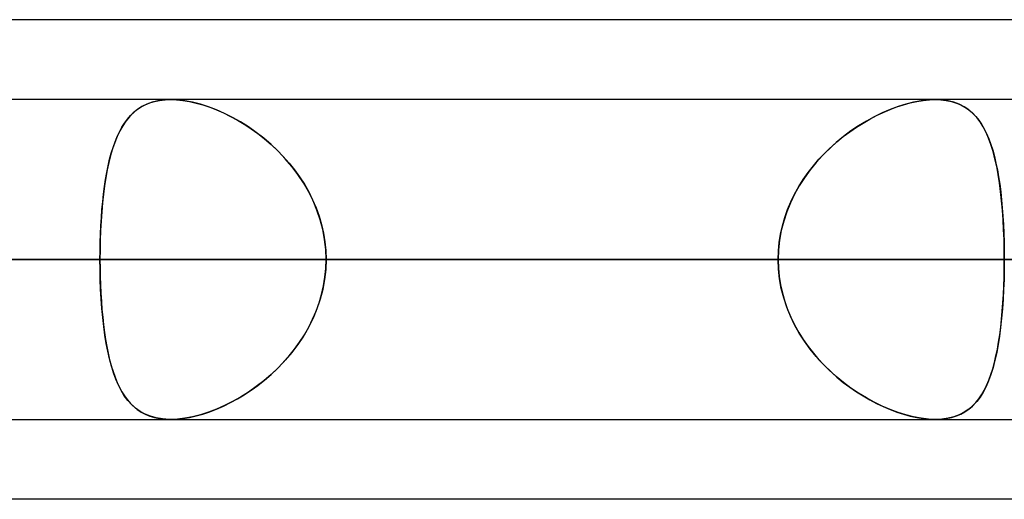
# Model space of a CAD drawing. Header units: millimetres. Extents: x -215 to 215, y -97 to 82.
# Tile 8 of 73: x -105.96 to -101.08, y -44 to -41.62. Entities that reach past the tile are written whole.
import ezdxf

# ---------------------------------------------------------------- set-up
doc = ezdxf.new("R2010")
doc.units = ezdxf.units.MM
doc.layers.add('MAIN-1', color=7, linetype='Continuous')
doc.layers.add('MAIN-2', color=7, linetype='Continuous')

msp = doc.modelspace()

# ---------------------------------------------------------------- linework, layer by layer
at = {"layer": 'MAIN-1'}
for p, q in [((-57.4771, -41.6225), (-108.9024, -41.6225)), ((108.7738, -42.0188), (-108.7738, -42.0188)), ((-109.3184, -42.8113), (109.3184, -42.8113)), ((-108.8839, -43.6038), (108.8839, -43.6038)), ((-105.2182, -43.6037), (-105.2194, -43.6037)), ((-105.2169, -43.6038), (-105.2182, -43.6037)), ((-105.2157, -43.6038), (-105.2169, -43.6038)), ((-105.2145, -43.6038), (-105.2157, -43.6038)), ((-105.2133, -43.6038), (-105.2145, -43.6038)), ((-105.212, -43.6038), (-105.2133, -43.6038)), ((-57.1029, -44), (-109.5547, -44))]:
    msp.add_line(p, q, dxfattribs=at)
at = {"layer": 'MAIN-2'}
for p, q in [((-105.2749, -42.0243), (-105.3036, -42.0312)), ((-105.2916, -42.0279), (-105.2664, -42.0228)), ((-105.2443, -42.0201), (-105.2749, -42.0243)), ((-105.2664, -42.0228), (-105.2399, -42.0197)), ((-105.212, -42.0187), (-105.2443, -42.0201)), ((-105.2399, -42.0197), (-105.212, -42.0187)), ((-105.1774, -42.0202), (-105.212, -42.0187)), ((-105.212, -42.0187), (-105.1825, -42.0198)), ((-105.1825, -42.0198), (-105.1516, -42.023)), ((-105.1411, -42.0245), (-105.1774, -42.0202)), ((-105.1516, -42.023), (-105.1193, -42.0284)), ((-105.1031, -42.0318), (-105.1411, -42.0245)), ((-101.4914, -42.0243), (-101.5287, -42.0312)), ((-101.5127, -42.0279), (-101.4812, -42.0228)), ((-101.4557, -42.0201), (-101.4914, -42.0243)), ((-101.4812, -42.0228), (-101.4508, -42.0197)), ((-101.4217, -42.0187), (-101.4557, -42.0201)), ((-101.4508, -42.0197), (-101.4217, -42.0187)), ((-101.4217, -42.0187), (-101.3935, -42.0198)), ((-101.3889, -42.0202), (-101.4217, -42.0187)), ((-101.3935, -42.0198), (-101.3666, -42.023)), ((-101.358, -42.0245), (-101.3889, -42.0202)), ((-101.3666, -42.023), (-101.341, -42.0284)), ((-101.329, -42.0318), (-101.358, -42.0245)), ((-105.377, -42.0674), (-105.3976, -42.0843)), ((-105.395, -42.0819), (-105.3773, -42.0676)), ((-105.3773, -42.0676), (-105.3581, -42.0549)), ((-105.3545, -42.0528), (-105.377, -42.0674)), ((-105.3581, -42.0549), (-105.3375, -42.0441)), ((-105.3301, -42.0407), (-105.3545, -42.0528)), ((-105.3375, -42.0441), (-105.3154, -42.035)), ((-105.3036, -42.0312), (-105.3301, -42.0407)), ((-105.3154, -42.035), (-105.2916, -42.0279)), ((-105.1193, -42.0284), (-105.0862, -42.0358)), ((-105.0641, -42.0418), (-105.1031, -42.0318)), ((-105.0862, -42.0358), (-105.0526, -42.0452)), ((-105.0245, -42.0545), (-105.0641, -42.0418)), ((-105.0526, -42.0452), (-105.0185, -42.0566)), ((-104.9846, -42.0697), (-105.0245, -42.0545)), ((-105.0185, -42.0566), (-104.9842, -42.0699)), ((-104.9446, -42.0874), (-104.9846, -42.0697)), ((-104.9842, -42.0699), (-104.9497, -42.085)), ((-101.6449, -42.0674), (-101.6843, -42.0843)), ((-101.6792, -42.0819), (-101.6454, -42.0676)), ((-101.6454, -42.0676), (-101.6117, -42.0549)), ((-101.6057, -42.0528), (-101.6449, -42.0674)), ((-101.6117, -42.0549), (-101.5783, -42.0441)), ((-101.5669, -42.0407), (-101.6057, -42.0528)), ((-101.5783, -42.0441), (-101.5452, -42.035)), ((-101.5287, -42.0312), (-101.5669, -42.0407)), ((-101.5452, -42.035), (-101.5127, -42.0279)), ((-101.341, -42.0284), (-101.317, -42.0358)), ((-101.3022, -42.0418), (-101.329, -42.0318)), ((-101.317, -42.0358), (-101.2947, -42.0452)), ((-101.2776, -42.0545), (-101.3022, -42.0418)), ((-101.2947, -42.0452), (-101.2741, -42.0566)), ((-101.2552, -42.0697), (-101.2776, -42.0545)), ((-101.2741, -42.0566), (-101.2549, -42.0699)), ((-101.2347, -42.0874), (-101.2552, -42.0697)), ((-101.2549, -42.0699), (-101.2372, -42.085)), ((-105.4407, -42.1347), (-105.4266, -42.1155)), ((-105.4165, -42.1035), (-105.4337, -42.1248)), ((-105.4266, -42.1155), (-105.4114, -42.0979)), ((-105.3976, -42.0843), (-105.4165, -42.1035)), ((-105.4114, -42.0979), (-105.395, -42.0819)), ((-104.9497, -42.085), (-104.9153, -42.1018)), ((-104.9048, -42.1074), (-104.9446, -42.0874)), ((-104.9153, -42.1018), (-104.881, -42.1205)), ((-104.8653, -42.1296), (-104.9048, -42.1074)), ((-104.881, -42.1205), (-104.8467, -42.141)), ((-101.7796, -42.1347), (-101.7464, -42.1155)), ((-101.7237, -42.1035), (-101.7628, -42.1248)), ((-101.7464, -42.1155), (-101.7129, -42.0979)), ((-101.6843, -42.0843), (-101.7237, -42.1035)), ((-101.7129, -42.0979), (-101.6792, -42.0819)), ((-101.2372, -42.085), (-101.2209, -42.1018)), ((-101.2161, -42.1074), (-101.2347, -42.0874)), ((-101.2209, -42.1018), (-101.2057, -42.1205)), ((-101.1992, -42.1296), (-101.2161, -42.1074)), ((-101.2057, -42.1205), (-101.1917, -42.141)), ((-105.466, -42.1781), (-105.4538, -42.1556)), ((-105.4495, -42.1483), (-105.4639, -42.1739)), ((-105.4538, -42.1556), (-105.4407, -42.1347)), ((-105.4337, -42.1248), (-105.4495, -42.1483)), ((-104.8263, -42.1542), (-104.8653, -42.1296)), ((-104.8467, -42.141), (-104.8128, -42.1633)), ((-104.7877, -42.1811), (-104.8263, -42.1542)), ((-104.8128, -42.1633), (-104.7793, -42.1874)), ((-101.8453, -42.1781), (-101.8127, -42.1556)), ((-101.8015, -42.1483), (-101.8395, -42.1739)), ((-101.8127, -42.1556), (-101.7796, -42.1347)), ((-101.7628, -42.1248), (-101.8015, -42.1483)), ((-101.1838, -42.1542), (-101.1992, -42.1296)), ((-101.1917, -42.141), (-101.1788, -42.1633)), ((-101.1698, -42.1811), (-101.1838, -42.1542)), ((-101.1788, -42.1633), (-101.1668, -42.1874)), ((-105.477, -42.2015), (-105.4888, -42.231)), ((-105.4877, -42.2279), (-105.4773, -42.2022)), ((-105.4773, -42.2022), (-105.466, -42.1781)), ((-105.4639, -42.1739), (-105.477, -42.2015)), ((-104.7499, -42.2103), (-104.7877, -42.1811)), ((-104.7793, -42.1874), (-104.7464, -42.2132)), ((-104.7131, -42.2419), (-104.7499, -42.2103)), ((-104.7464, -42.2132), (-104.7144, -42.2407)), ((-101.8766, -42.2015), (-101.9127, -42.231)), ((-101.9091, -42.2279), (-101.8775, -42.2022)), ((-101.8775, -42.2022), (-101.8453, -42.1781)), ((-101.8395, -42.1739), (-101.8766, -42.2015)), ((-101.157, -42.2103), (-101.1698, -42.1811)), ((-101.1668, -42.1874), (-101.1559, -42.2132)), ((-101.1454, -42.2419), (-101.157, -42.2103)), ((-101.1559, -42.2132), (-101.1458, -42.2407)), ((-105.4996, -42.2624), (-105.5094, -42.2957)), ((-105.5062, -42.2841), (-105.4973, -42.2553)), ((-105.4888, -42.231), (-105.4996, -42.2624)), ((-105.4973, -42.2553), (-105.4877, -42.2279)), ((-104.7144, -42.2407), (-104.6833, -42.2699)), ((-104.6775, -42.2756), (-104.7131, -42.2419)), ((-104.6833, -42.2699), (-104.6534, -42.3007)), ((-101.9474, -42.2624), (-101.9807, -42.2957)), ((-101.9695, -42.2841), (-101.9398, -42.2553)), ((-101.9127, -42.231), (-101.9474, -42.2624)), ((-101.9398, -42.2553), (-101.9091, -42.2279)), ((-101.1458, -42.2407), (-101.1366, -42.2699)), ((-101.1349, -42.2756), (-101.1454, -42.2419)), ((-101.1366, -42.2699), (-101.1281, -42.3007)), ((-105.5217, -42.3464), (-105.5143, -42.3145)), ((-105.5094, -42.2957), (-105.5182, -42.3307)), ((-105.5143, -42.3145), (-105.5062, -42.2841)), ((-104.6435, -42.3116), (-104.6775, -42.2756)), ((-104.6534, -42.3007), (-104.6248, -42.3331)), ((-104.6112, -42.3497), (-104.6435, -42.3116)), ((-102.0255, -42.3464), (-101.9982, -42.3145)), ((-101.9807, -42.2957), (-102.0124, -42.3307)), ((-101.9982, -42.3145), (-101.9695, -42.2841)), ((-101.1255, -42.3116), (-101.1349, -42.2756)), ((-101.1281, -42.3007), (-101.1205, -42.3331)), ((-101.117, -42.3497), (-101.1255, -42.3116)), ((-105.5261, -42.3675), (-105.5331, -42.406)), ((-105.5284, -42.3796), (-105.5217, -42.3464)), ((-105.5182, -42.3307), (-105.5261, -42.3675)), ((-104.6248, -42.3331), (-104.5978, -42.3668)), ((-104.5811, -42.3896), (-104.6112, -42.3497)), ((-104.5978, -42.3668), (-104.5725, -42.402)), ((-102.0422, -42.3675), (-102.0701, -42.406)), ((-102.0514, -42.3796), (-102.0255, -42.3464)), ((-102.0124, -42.3307), (-102.0422, -42.3675)), ((-101.1205, -42.3331), (-101.1136, -42.3668)), ((-101.1095, -42.3896), (-101.117, -42.3497)), ((-101.1136, -42.3668), (-101.1074, -42.402)), ((-105.5399, -42.4498), (-105.5345, -42.4141)), ((-105.5331, -42.406), (-105.5394, -42.4462)), ((-105.5345, -42.4141), (-105.5284, -42.3796)), ((-104.5535, -42.4313), (-104.5811, -42.3896)), ((-104.5725, -42.402), (-104.549, -42.4385)), ((-102.098, -42.4498), (-102.0756, -42.4141)), ((-102.0701, -42.406), (-102.0958, -42.4462)), ((-102.0756, -42.4141), (-102.0514, -42.3796)), ((-101.1029, -42.4313), (-101.1095, -42.3896)), ((-101.1074, -42.402), (-101.1019, -42.4385)), ((-105.5394, -42.4462), (-105.5448, -42.4879)), ((-105.5447, -42.4867), (-105.5399, -42.4498)), ((-104.5284, -42.4747), (-104.5535, -42.4313)), ((-104.549, -42.4385), (-104.5275, -42.4763)), ((-102.0958, -42.4462), (-102.1191, -42.4879)), ((-102.1185, -42.4867), (-102.098, -42.4498)), ((-101.0973, -42.4747), (-101.1029, -42.4313)), ((-101.1019, -42.4385), (-101.0971, -42.4763)), ((-105.5448, -42.4879), (-105.5495, -42.5311)), ((-105.5489, -42.5247), (-105.5447, -42.4867)), ((-104.5061, -42.5197), (-104.5284, -42.4747)), ((-104.5275, -42.4763), (-104.508, -42.5154)), ((-102.1191, -42.4879), (-102.1398, -42.5311)), ((-102.137, -42.5247), (-102.1185, -42.4867)), ((-101.0924, -42.5197), (-101.0973, -42.4747)), ((-101.0971, -42.4763), (-101.0928, -42.5154)), ((-105.5495, -42.5311), (-105.5535, -42.5756)), ((-105.5525, -42.5638), (-105.5489, -42.5247)), ((-104.508, -42.5154), (-104.4908, -42.5556)), ((-104.4867, -42.5661), (-104.5061, -42.5197)), ((-104.4908, -42.5556), (-104.476, -42.5966)), ((-102.1398, -42.5311), (-102.1578, -42.5756)), ((-102.1534, -42.5638), (-102.137, -42.5247)), ((-101.0928, -42.5154), (-101.0891, -42.5556)), ((-101.0883, -42.5661), (-101.0924, -42.5197)), ((-101.0891, -42.5556), (-101.0861, -42.5966)), ((-105.558, -42.6443), (-105.5555, -42.6037)), ((-105.5535, -42.5756), (-105.5567, -42.6212)), ((-105.5555, -42.6037), (-105.5525, -42.5638)), ((-104.4706, -42.6138), (-104.4867, -42.5661)), ((-104.476, -42.5966), (-104.4638, -42.6384)), ((-102.179, -42.6443), (-102.1674, -42.6037)), ((-102.1578, -42.5756), (-102.1728, -42.6212)), ((-102.1674, -42.6037), (-102.1534, -42.5638)), ((-101.085, -42.6138), (-101.0883, -42.5661)), ((-101.0861, -42.5966), (-101.0836, -42.6384)), ((-105.5599, -42.6854), (-105.558, -42.6443)), ((-105.5567, -42.6212), (-105.5592, -42.6679)), ((-104.458, -42.6623), (-104.4706, -42.6138)), ((-104.4638, -42.6384), (-104.4541, -42.6808)), ((-102.1882, -42.6854), (-102.179, -42.6443)), ((-102.1728, -42.6212), (-102.1846, -42.6679)), ((-101.0824, -42.6623), (-101.085, -42.6138)), ((-101.0836, -42.6384), (-101.0816, -42.6808)), ((-105.5613, -42.727), (-105.5599, -42.6854)), ((-105.5592, -42.6679), (-105.561, -42.7152)), ((-104.4489, -42.7114), (-104.458, -42.6623)), ((-104.4541, -42.6808), (-104.4471, -42.7238)), ((-102.1948, -42.727), (-102.1882, -42.6854)), ((-102.1846, -42.6679), (-102.1932, -42.7152)), ((-101.0806, -42.7114), (-101.0824, -42.6623)), ((-101.0816, -42.6808), (-101.0803, -42.7238)), ((-105.5621, -42.7689), (-105.5613, -42.727)), ((-105.561, -42.7152), (-105.562, -42.7631)), ((-104.4433, -42.7611), (-104.4489, -42.7114)), ((-104.4471, -42.7238), (-104.4429, -42.7673)), ((-102.1988, -42.7689), (-102.1948, -42.727)), ((-102.1932, -42.7152), (-102.1984, -42.7631)), ((-101.0795, -42.7611), (-101.0806, -42.7114)), ((-101.0803, -42.7238), (-101.0795, -42.7673)), ((-105.562, -42.7631), (-105.5624, -42.8112)), ((-105.5624, -42.8112), (-105.5621, -42.7689)), ((-104.4415, -42.8112), (-104.4433, -42.7611)), ((-104.4429, -42.7673), (-104.4415, -42.8112)), ((-102.1984, -42.7631), (-102.2001, -42.8112)), ((-102.2001, -42.8112), (-102.1988, -42.7689)), ((-101.0792, -42.8112), (-101.0795, -42.7611)), ((-101.0795, -42.7673), (-101.0792, -42.8112)), ((-98.4558, -42.8113), (-134.5665, -42.8113)), ((-134.5665, -42.8113), (-98.4558, -42.8113)), ((-132.9815, -42.8113), (-97.3343, -42.8113)), ((-97.3343, -42.8113), (-132.9815, -42.8113)), ((-89.7078, -42.8113), (-122.2035, -42.8113)), ((-122.2035, -42.8113), (-89.7078, -42.8113)), ((-120.6185, -42.8113), (-88.5862, -42.8113)), ((-88.5862, -42.8113), (-120.6185, -42.8113)), ((-113.1845, -42.8113), (-105.5624, -42.8113)), ((-105.5624, -42.8113), (-113.1845, -42.8113)), ((-80.9584, -42.8113), (-109.8405, -42.8113)), ((-109.8405, -42.8113), (-80.9584, -42.8113)), ((-102.2001, -42.8113), (-109.8222, -42.8113)), ((-109.8222, -42.8113), (-102.2001, -42.8113)), ((109.3184, -42.8113), (-109.3184, -42.8113)), ((-108.2555, -42.8113), (-79.8366, -42.8113)), ((-79.8366, -42.8113), (-108.2555, -42.8113)), ((-108.1031, -42.8113), (108.1031, -42.8113)), ((-108.1031, -42.8113), (-100.4781, -42.8113)), ((108.1031, -42.8113), (-108.1031, -42.8113)), ((-100.4781, -42.8113), (-108.1031, -42.8113)), ((-98.4558, -42.8113), (-106.0814, -42.8113)), ((-106.0814, -42.8113), (-98.4558, -42.8113)), ((-105.562, -42.8609), (-105.5624, -42.8112)), ((-105.5624, -42.8112), (-105.5621, -42.8536)), ((-102.2001, -42.8113), (-105.5624, -42.8113)), ((-105.5624, -42.8113), (-102.2001, -42.8113)), ((-105.5621, -42.8536), (-105.5613, -42.8955)), ((-104.4471, -42.8987), (-104.4429, -42.8552)), ((-104.4415, -42.8112), (-104.4433, -42.8614)), ((-104.4429, -42.8552), (-104.4415, -42.8112)), ((-104.4415, -42.8113), (-101.0792, -42.8113)), ((-104.4415, -42.8113), (-96.8192, -42.8113)), ((-101.0792, -42.8113), (-104.4415, -42.8113)), ((-96.8192, -42.8113), (-104.4415, -42.8113)), ((-102.2001, -42.8112), (-102.1988, -42.8536)), ((-102.1984, -42.8594), (-102.2001, -42.8112)), ((-102.1988, -42.8536), (-102.1948, -42.8955)), ((-101.0803, -42.8987), (-101.0795, -42.8552)), ((-101.0795, -42.8552), (-101.0792, -42.8112)), ((-101.0792, -42.8112), (-101.0795, -42.8614)), ((-105.5609, -42.9101), (-105.562, -42.8609)), ((-105.5613, -42.8955), (-105.5599, -42.9371)), ((-104.4541, -42.9417), (-104.4471, -42.8987)), ((-104.4433, -42.8614), (-104.4489, -42.9111)), ((-102.1932, -42.9072), (-102.1984, -42.8594)), ((-102.1948, -42.8955), (-102.1882, -42.9371)), ((-101.0816, -42.9417), (-101.0803, -42.8987)), ((-101.0795, -42.8614), (-101.0806, -42.9111)), ((-105.559, -42.9589), (-105.5609, -42.9101)), ((-105.5599, -42.9371), (-105.558, -42.9782)), ((-104.4638, -42.9841), (-104.4541, -42.9417)), ((-104.4489, -42.9111), (-104.458, -42.9602)), ((-102.1846, -42.9546), (-102.1932, -42.9072)), ((-102.1882, -42.9371), (-102.179, -42.9782)), ((-101.0836, -42.9841), (-101.0816, -42.9417)), ((-101.0806, -42.9111), (-101.0824, -42.9602)), ((-105.5563, -43.0068), (-105.559, -42.9589)), ((-105.558, -42.9782), (-105.5555, -43.0188)), ((-104.476, -43.0259), (-104.4638, -42.9841)), ((-104.458, -42.9602), (-104.4706, -43.0087)), ((-102.1728, -43.0013), (-102.1846, -42.9546)), ((-102.179, -42.9782), (-102.1674, -43.0188)), ((-102.1578, -43.0469), (-102.1728, -43.0013)), ((-101.0861, -43.0259), (-101.0836, -42.9841)), ((-101.0824, -42.9602), (-101.085, -43.0087)), ((-105.5529, -43.0537), (-105.5563, -43.0068)), ((-105.5555, -43.0188), (-105.5525, -43.0587)), ((-104.4908, -43.0669), (-104.476, -43.0259)), ((-104.4706, -43.0087), (-104.4867, -43.0564)), ((-102.1674, -43.0188), (-102.1534, -43.0587)), ((-102.1398, -43.0914), (-102.1578, -43.0469)), ((-101.0891, -43.0669), (-101.0861, -43.0259)), ((-101.085, -43.0087), (-101.0883, -43.0564)), ((-105.5487, -43.0993), (-105.5529, -43.0537)), ((-105.5525, -43.0587), (-105.5489, -43.0978)), ((-105.5489, -43.0978), (-105.5447, -43.1358)), ((-105.5437, -43.1435), (-105.5487, -43.0993)), ((-104.508, -43.1071), (-104.4908, -43.0669)), ((-104.4867, -43.0564), (-104.5061, -43.1028)), ((-102.1534, -43.0587), (-102.137, -43.0978)), ((-102.1191, -43.1346), (-102.1398, -43.0914)), ((-102.137, -43.0978), (-102.1185, -43.1358)), ((-101.0928, -43.1071), (-101.0891, -43.0669)), ((-101.0883, -43.0564), (-101.0924, -43.1028)), ((-105.5447, -43.1358), (-105.5399, -43.1727)), ((-105.5379, -43.1861), (-105.5437, -43.1435)), ((-104.5284, -43.1478), (-104.5535, -43.1912)), ((-104.549, -43.184), (-104.5275, -43.1462)), ((-104.5061, -43.1028), (-104.5284, -43.1478)), ((-104.5275, -43.1462), (-104.508, -43.1071)), ((-102.0958, -43.1763), (-102.1191, -43.1346)), ((-102.1185, -43.1358), (-102.098, -43.1727)), ((-101.0973, -43.1478), (-101.1029, -43.1912)), ((-101.1019, -43.184), (-101.0971, -43.1462)), ((-101.0924, -43.1028), (-101.0973, -43.1478)), ((-101.0971, -43.1462), (-101.0928, -43.1071)), ((-105.5399, -43.1727), (-105.5345, -43.2084)), ((-105.5313, -43.227), (-105.5379, -43.1861)), ((-104.5535, -43.1912), (-104.5811, -43.2329)), ((-104.5725, -43.2205), (-104.549, -43.184)), ((-102.098, -43.1727), (-102.0756, -43.2084)), ((-102.0701, -43.2165), (-102.0958, -43.1763)), ((-101.1029, -43.1912), (-101.1095, -43.2329)), ((-101.1074, -43.2205), (-101.1019, -43.184)), ((-105.5345, -43.2084), (-105.5284, -43.2429)), ((-105.5238, -43.2662), (-105.5313, -43.227)), ((-105.5284, -43.2429), (-105.5217, -43.2761)), ((-104.5811, -43.2329), (-104.6112, -43.2729)), ((-104.5978, -43.2557), (-104.5725, -43.2205)), ((-102.0756, -43.2084), (-102.0514, -43.2429)), ((-102.0422, -43.255), (-102.0701, -43.2165)), ((-102.0514, -43.2429), (-102.0255, -43.2761)), ((-101.1095, -43.2329), (-101.117, -43.2729)), ((-101.1136, -43.2557), (-101.1074, -43.2205)), ((-105.5154, -43.3035), (-105.5238, -43.2662)), ((-105.5217, -43.2761), (-105.5143, -43.308)), ((-104.6534, -43.3218), (-104.6248, -43.2894)), ((-104.6112, -43.2729), (-104.6435, -43.3109)), ((-104.6248, -43.2894), (-104.5978, -43.2557)), ((-102.0124, -43.2918), (-102.0422, -43.255)), ((-102.0255, -43.2761), (-101.9982, -43.308)), ((-101.9807, -43.3268), (-102.0124, -43.2918)), ((-101.1281, -43.3218), (-101.1205, -43.2894)), ((-101.117, -43.2729), (-101.1255, -43.3109)), ((-101.1205, -43.2894), (-101.1136, -43.2557)), ((-105.506, -43.339), (-105.5154, -43.3035)), ((-105.5143, -43.308), (-105.5062, -43.3384)), ((-105.5062, -43.3384), (-105.4973, -43.3672)), ((-105.4956, -43.3725), (-105.506, -43.339)), ((-104.6833, -43.3526), (-104.6534, -43.3218)), ((-104.6435, -43.3109), (-104.6775, -43.3469)), ((-101.9982, -43.308), (-101.9695, -43.3384)), ((-101.9474, -43.3601), (-101.9807, -43.3268)), ((-101.9695, -43.3384), (-101.9398, -43.3672)), ((-101.1366, -43.3526), (-101.1281, -43.3218)), ((-101.1255, -43.3109), (-101.1349, -43.3469)), ((-105.4973, -43.3672), (-105.4877, -43.3946)), ((-105.484, -43.4041), (-105.4956, -43.3725)), ((-104.7131, -43.3806), (-104.7499, -43.4122)), ((-104.7464, -43.4093), (-104.7144, -43.3818)), ((-104.7144, -43.3818), (-104.6833, -43.3526)), ((-104.6775, -43.3469), (-104.7131, -43.3806)), ((-101.9127, -43.3915), (-101.9474, -43.3601)), ((-101.9398, -43.3672), (-101.9091, -43.3946)), ((-101.8766, -43.421), (-101.9127, -43.3915)), ((-101.1454, -43.3806), (-101.157, -43.4122)), ((-101.1559, -43.4093), (-101.1458, -43.3818)), ((-101.1458, -43.3818), (-101.1366, -43.3526)), ((-101.1349, -43.3469), (-101.1454, -43.3806)), ((-105.4877, -43.3946), (-105.4773, -43.4203)), ((-105.4713, -43.4336), (-105.484, -43.4041)), ((-105.4773, -43.4203), (-105.466, -43.4444)), ((-105.4572, -43.4611), (-105.4713, -43.4336)), ((-104.7877, -43.4414), (-104.8263, -43.4683)), ((-104.8128, -43.4592), (-104.7793, -43.4351)), ((-104.7499, -43.4122), (-104.7877, -43.4414)), ((-104.7793, -43.4351), (-104.7464, -43.4093)), ((-101.9091, -43.3946), (-101.8775, -43.4203)), ((-101.8775, -43.4203), (-101.8453, -43.4444)), ((-101.8395, -43.4486), (-101.8766, -43.421)), ((-101.1698, -43.4414), (-101.1838, -43.4683)), ((-101.1788, -43.4592), (-101.1668, -43.4351)), ((-101.157, -43.4122), (-101.1698, -43.4414)), ((-101.1668, -43.4351), (-101.1559, -43.4093)), ((-105.466, -43.4444), (-105.4538, -43.4669)), ((-105.4417, -43.4864), (-105.4572, -43.4611)), ((-105.4538, -43.4669), (-105.4407, -43.4878)), ((-105.4246, -43.5094), (-105.4417, -43.4864)), ((-105.4407, -43.4878), (-105.4266, -43.507)), ((-104.881, -43.502), (-104.8467, -43.4815)), ((-104.8263, -43.4683), (-104.8653, -43.4929)), ((-104.8467, -43.4815), (-104.8128, -43.4592)), ((-101.8453, -43.4444), (-101.8127, -43.4669)), ((-101.8015, -43.4742), (-101.8395, -43.4486)), ((-101.8127, -43.4669), (-101.7796, -43.4878)), ((-101.7628, -43.4977), (-101.8015, -43.4742)), ((-101.7796, -43.4878), (-101.7464, -43.507)), ((-101.2057, -43.502), (-101.1917, -43.4815)), ((-101.1838, -43.4683), (-101.1992, -43.4929)), ((-101.1917, -43.4815), (-101.1788, -43.4592)), ((-105.4266, -43.507), (-105.4114, -43.5246)), ((-105.406, -43.5302), (-105.4246, -43.5094)), ((-105.4114, -43.5246), (-105.395, -43.5406)), ((-105.3855, -43.5486), (-105.406, -43.5302)), ((-104.9446, -43.5351), (-104.9846, -43.5528)), ((-104.9842, -43.5526), (-104.9497, -43.5375)), ((-104.9497, -43.5375), (-104.9153, -43.5206)), ((-104.9048, -43.5151), (-104.9446, -43.5351)), ((-104.9153, -43.5206), (-104.881, -43.502)), ((-104.8653, -43.4929), (-104.9048, -43.5151)), ((-101.7237, -43.519), (-101.7628, -43.4977)), ((-101.7464, -43.507), (-101.7129, -43.5246)), ((-101.6843, -43.5382), (-101.7237, -43.519)), ((-101.7129, -43.5246), (-101.6792, -43.5406)), ((-101.6449, -43.5551), (-101.6843, -43.5382)), ((-101.2347, -43.5351), (-101.2552, -43.5528)), ((-101.2549, -43.5526), (-101.2372, -43.5375)), ((-101.2372, -43.5375), (-101.2209, -43.5206)), ((-101.2161, -43.5151), (-101.2347, -43.5351)), ((-101.2209, -43.5206), (-101.2057, -43.502)), ((-101.1992, -43.4929), (-101.2161, -43.5151)), ((-105.395, -43.5406), (-105.3773, -43.5549)), ((-105.3631, -43.5645), (-105.3855, -43.5486)), ((-105.3773, -43.5549), (-105.3581, -43.5676)), ((-105.3387, -43.5779), (-105.3631, -43.5645)), ((-105.3581, -43.5676), (-105.3375, -43.5784)), ((-105.3121, -43.5886), (-105.3387, -43.5779)), ((-105.3375, -43.5784), (-105.3154, -43.5875)), ((-105.3154, -43.5875), (-105.2916, -43.5946)), ((-105.1193, -43.5941), (-105.0862, -43.5867)), ((-105.0641, -43.5807), (-105.1031, -43.5907)), ((-105.0862, -43.5867), (-105.0526, -43.5773)), ((-105.0245, -43.568), (-105.0641, -43.5807)), ((-105.0526, -43.5773), (-105.0185, -43.5659)), ((-104.9846, -43.5528), (-105.0245, -43.568)), ((-105.0185, -43.5659), (-104.9842, -43.5526)), ((-101.6792, -43.5406), (-101.6454, -43.5549)), ((-101.6454, -43.5549), (-101.6117, -43.5676)), ((-101.6057, -43.5696), (-101.6449, -43.5551)), ((-101.6117, -43.5676), (-101.5783, -43.5784)), ((-101.5669, -43.5817), (-101.6057, -43.5696)), ((-101.5783, -43.5784), (-101.5452, -43.5875)), ((-101.5287, -43.5913), (-101.5669, -43.5817)), ((-101.5452, -43.5875), (-101.5127, -43.5946)), ((-101.341, -43.5941), (-101.317, -43.5867)), ((-101.3022, -43.5807), (-101.329, -43.5907)), ((-101.317, -43.5867), (-101.2947, -43.5773)), ((-101.2776, -43.568), (-101.3022, -43.5807)), ((-101.2947, -43.5773), (-101.2741, -43.5659)), ((-101.2552, -43.5528), (-101.2776, -43.568)), ((-101.2741, -43.5659), (-101.2549, -43.5526)), ((-105.2832, -43.5965), (-105.3121, -43.5886)), ((-105.2916, -43.5946), (-105.2664, -43.5997)), ((-105.2522, -43.6016), (-105.2832, -43.5965)), ((-105.2664, -43.5997), (-105.2399, -43.6028)), ((-105.2194, -43.6037), (-105.2522, -43.6016)), ((-105.2399, -43.6028), (-105.212, -43.6038)), ((-105.1774, -43.6023), (-105.212, -43.6038)), ((-105.212, -43.6038), (-105.1825, -43.6027)), ((-105.1825, -43.6027), (-105.1516, -43.5995)), ((-105.1411, -43.598), (-105.1774, -43.6023)), ((-105.1516, -43.5995), (-105.1193, -43.5941)), ((-105.1031, -43.5907), (-105.1411, -43.598)), ((-101.4914, -43.5982), (-101.5287, -43.5913)), ((-101.5127, -43.5946), (-101.4812, -43.5997)), ((-101.4557, -43.6024), (-101.4914, -43.5982)), ((-101.4812, -43.5997), (-101.4508, -43.6028)), ((-101.4217, -43.6038), (-101.4557, -43.6024)), ((-101.4508, -43.6028), (-101.4217, -43.6038)), ((-101.3889, -43.6023), (-101.4217, -43.6038)), ((-101.4217, -43.6038), (-101.3935, -43.6027)), ((-101.3935, -43.6027), (-101.3666, -43.5995)), ((-101.358, -43.598), (-101.3889, -43.6023)), ((-101.3666, -43.5995), (-101.341, -43.5941)), ((-101.329, -43.5907), (-101.358, -43.598))]:
    msp.add_line(p, q, dxfattribs=at)

doc.saveas('drawing.dxf')
